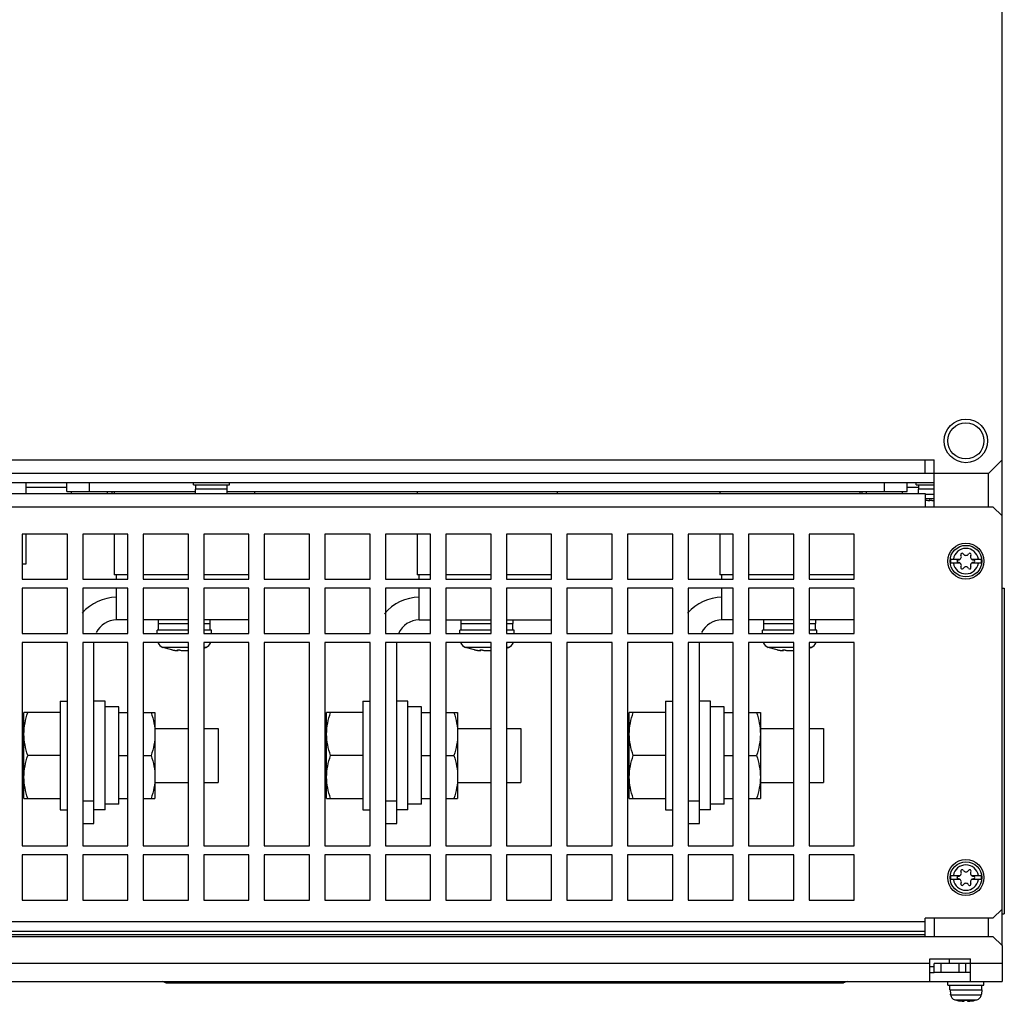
# Model space of a CAD drawing. Header units: millimetres. Extents: x 0 to 1500, y 0 to 1800.
# Tile 22 of 26: x 701 to 919, y 1366 to 1583. Entities that reach past the tile are written whole.
import ezdxf

# ---------------------------------------------------------------- set-up
doc = ezdxf.new("R2010")
doc.units = ezdxf.units.MM
doc.header["$LTSCALE"] = 117.333333
doc.layers.get('0').update_dxf_attribs({"linetype": 'CONTINUOUS'})
doc.layers.add('00_COMPONENTS', color=7, linetype='CONTINUOUS')

msp = doc.modelspace()

# ---------------------------------------------------------------- linework, layer by layer
at = {"color": 7, "linetype": 'CONTINUOUS'}
for p, q in [((918.82, 1378.07), (918.82, 1606.07)), ((583.82, 1485.47), (903.82, 1485.47)), ((901.82, 1482.47), (901.82, 1485.47)), ((903.82, 1475.07), (903.82, 1485.47)), ((915.82, 1482.47), (918.82, 1485.47)), ((915.82, 1482.47), (585.82, 1482.47)), ((915.82, 1475.07), (915.82, 1482.47)), ((583.82, 1480.47), (903.82, 1480.47)), ((702.82, 1478.07), (702.82, 1480.47)), ((711.82, 1478.47), (711.82, 1480.47)), ((716.82, 1478.47), (716.82, 1480.47)), ((739.82, 1479.97), (739.82, 1480.47)), ((739.82, 1479.97), (747.82, 1479.97)), ((740.37, 1478.97), (740.37, 1479.97)), ((747.27, 1478.97), (747.27, 1479.97)), ((747.82, 1479.97), (747.82, 1480.47)), ((892.82, 1478.47), (892.82, 1480.47)), ((897.82, 1478.47), (897.82, 1480.47)), ((899.82, 1479.97), (899.82, 1480.47)), ((899.82, 1479.97), (903.82, 1479.97)), ((900.37, 1478.97), (900.37, 1479.97)), ((585.82, 1478.07), (901.82, 1478.07)), ((702.82, 1479.47), (711.82, 1479.47)), ((711.82, 1478.47), (740.32, 1478.47)), ((712.82, 1478.07), (712.82, 1478.47)), ((720.82, 1478.07), (720.82, 1478.47)), ((721.82, 1478.07), (721.82, 1478.47)), ((722.32, 1478.47), (722.32, 1478.07)), ((747.32, 1478.97), (740.32, 1478.97)), ((740.32, 1478.07), (740.32, 1478.97)), ((747.32, 1478.07), (747.32, 1478.97)), ((747.32, 1478.47), (897.82, 1478.47)), ((753.32, 1478.47), (753.32, 1478.07)), ((789.32, 1478.47), (789.32, 1478.07)), ((820.32, 1478.47), (820.32, 1478.07)), ((856.32, 1478.47), (856.32, 1478.07)), ((887.32, 1478.47), (887.32, 1478.07)), ((887.82, 1478.47), (887.82, 1478.07)), ((888.82, 1478.07), (888.82, 1478.47)), ((896.82, 1478.07), (896.82, 1478.47)), ((897.82, 1479.47), (900.37, 1479.47)), ((903.82, 1478.97), (900.32, 1478.97)), ((900.32, 1478.07), (900.32, 1478.97)), ((901.82, 1478.07), (901.82, 1475.07)), ((903.82, 1477.78), (901.82, 1477.78)), ((903.82, 1476.83), (901.82, 1476.83)), ((902.73, 1476.58), (902.73, 1476.54)), ((902.82, 1476.59), (902.82, 1476.48)), ((570.82, 1475.07), (916.82, 1475.07)), ((918.82, 1473.07), (916.82, 1475.07)), ((711.92, 1469.07), (701.92, 1469.07)), ((701.92, 1469.07), (701.92, 1459.07)), ((702.82, 1462.47), (702.82, 1469.07)), ((711.92, 1459.07), (711.92, 1469.07)), ((725.32, 1469.07), (715.32, 1469.07)), ((715.32, 1469.07), (715.32, 1459.07)), ((722.32, 1469.07), (722.32, 1460.07)), ((725.32, 1459.07), (725.32, 1469.07)), ((738.72, 1469.07), (728.72, 1469.07)), ((728.72, 1469.07), (728.72, 1459.07)), ((738.72, 1459.07), (738.72, 1469.07)), ((752.12, 1469.07), (742.12, 1469.07)), ((742.12, 1469.07), (742.12, 1459.07)), ((752.12, 1459.07), (752.12, 1469.07)), ((765.52, 1469.07), (755.52, 1469.07)), ((755.52, 1469.07), (755.52, 1459.07)), ((765.52, 1459.07), (765.52, 1469.07)), ((778.92, 1469.07), (768.92, 1469.07)), ((768.92, 1469.07), (768.92, 1459.07)), ((778.92, 1459.07), (778.92, 1469.07)), ((792.32, 1469.07), (782.32, 1469.07)), ((782.32, 1469.07), (782.32, 1459.07)), ((789.32, 1469.07), (789.32, 1460.07)), ((792.32, 1459.07), (792.32, 1469.07)), ((805.72, 1469.07), (795.72, 1469.07)), ((795.72, 1469.07), (795.72, 1459.07)), ((805.72, 1459.07), (805.72, 1469.07)), ((819.12, 1469.07), (809.12, 1469.07)), ((809.12, 1469.07), (809.12, 1459.07)), ((819.12, 1459.07), (819.12, 1469.07)), ((832.52, 1469.07), (822.52, 1469.07)), ((822.52, 1469.07), (822.52, 1459.07)), ((832.52, 1459.07), (832.52, 1469.07)), ((845.92, 1469.07), (835.92, 1469.07)), ((835.92, 1469.07), (835.92, 1459.07)), ((845.92, 1459.07), (845.92, 1469.07)), ((859.32, 1469.07), (849.32, 1469.07)), ((849.32, 1469.07), (849.32, 1459.07)), ((856.32, 1469.07), (856.32, 1460.07)), ((859.32, 1459.07), (859.32, 1469.07)), ((872.72, 1469.07), (862.72, 1469.07)), ((862.72, 1469.07), (862.72, 1459.07)), ((872.72, 1459.07), (872.72, 1469.07)), ((886.12, 1469.07), (876.12, 1469.07)), ((876.12, 1469.07), (876.12, 1459.07)), ((886.12, 1459.07), (886.12, 1469.07)), ((701.92, 1462.47), (702.82, 1462.47)), ((907.42, 1463.52), (909.57, 1463.52)), ((909.57, 1462.62), (907.42, 1462.62)), ((912.07, 1463.52), (914.23, 1463.52)), ((914.23, 1462.62), (912.07, 1462.62)), ((701.92, 1459.07), (711.92, 1459.07)), ((715.32, 1459.07), (725.32, 1459.07)), ((725.32, 1460.07), (722.32, 1460.07)), ((722.82, 1459.07), (722.82, 1460.07)), ((738.72, 1460.07), (728.72, 1460.07)), ((728.72, 1459.07), (738.72, 1459.07)), ((752.12, 1460.07), (742.12, 1460.07)), ((742.12, 1459.07), (752.12, 1459.07)), ((755.52, 1459.07), (765.52, 1459.07)), ((768.92, 1459.07), (778.92, 1459.07)), ((782.32, 1459.07), (792.32, 1459.07)), ((792.32, 1460.07), (789.32, 1460.07)), ((789.82, 1459.07), (789.82, 1460.07)), ((805.72, 1460.07), (795.72, 1460.07)), ((795.72, 1459.07), (805.72, 1459.07)), ((819.12, 1460.07), (809.12, 1460.07)), ((809.12, 1459.07), (819.12, 1459.07)), ((822.52, 1459.07), (832.52, 1459.07)), ((835.92, 1459.07), (845.92, 1459.07)), ((849.32, 1459.07), (859.32, 1459.07)), ((859.32, 1460.07), (856.32, 1460.07)), ((856.82, 1459.07), (856.82, 1460.07)), ((872.72, 1460.07), (862.72, 1460.07)), ((862.72, 1459.07), (872.72, 1459.07)), ((886.12, 1460.07), (876.12, 1460.07)), ((876.12, 1459.07), (886.12, 1459.07)), ((711.92, 1457.07), (701.92, 1457.07)), ((701.92, 1457.07), (701.92, 1447.07)), ((711.92, 1447.07), (711.92, 1457.07)), ((725.32, 1457.07), (715.32, 1457.07)), ((715.32, 1457.07), (715.32, 1447.07)), ((722.82, 1450.07), (722.82, 1457.07)), ((725.32, 1447.07), (725.32, 1457.07)), ((738.72, 1457.07), (728.72, 1457.07)), ((728.72, 1457.07), (728.72, 1447.07)), ((738.72, 1447.07), (738.72, 1457.07)), ((752.12, 1457.07), (742.12, 1457.07)), ((742.12, 1457.07), (742.12, 1447.07)), ((752.12, 1447.07), (752.12, 1457.07)), ((765.52, 1457.07), (755.52, 1457.07)), ((755.52, 1457.07), (755.52, 1447.07)), ((765.52, 1447.07), (765.52, 1457.07)), ((778.92, 1457.07), (768.92, 1457.07)), ((768.92, 1457.07), (768.92, 1447.07)), ((778.92, 1447.07), (778.92, 1457.07)), ((792.32, 1457.07), (782.32, 1457.07)), ((782.32, 1457.07), (782.32, 1447.07)), ((789.82, 1450.07), (789.82, 1457.07)), ((792.32, 1447.07), (792.32, 1457.07)), ((805.72, 1457.07), (795.72, 1457.07)), ((795.72, 1457.07), (795.72, 1447.07)), ((805.72, 1447.07), (805.72, 1457.07)), ((819.12, 1457.07), (809.12, 1457.07)), ((809.12, 1457.07), (809.12, 1447.07)), ((819.12, 1447.07), (819.12, 1457.07)), ((832.52, 1457.07), (822.52, 1457.07)), ((822.52, 1457.07), (822.52, 1447.07)), ((832.52, 1447.07), (832.52, 1457.07)), ((845.92, 1457.07), (835.92, 1457.07)), ((835.92, 1457.07), (835.92, 1447.07)), ((845.92, 1447.07), (845.92, 1457.07)), ((859.32, 1457.07), (849.32, 1457.07)), ((849.32, 1457.07), (849.32, 1447.07)), ((856.82, 1450.07), (856.82, 1457.07)), ((859.32, 1447.07), (859.32, 1457.07)), ((872.72, 1457.07), (862.72, 1457.07)), ((862.72, 1457.07), (862.72, 1447.07)), ((872.72, 1447.07), (872.72, 1457.07)), ((886.12, 1457.07), (876.12, 1457.07)), ((876.12, 1457.07), (876.12, 1447.07)), ((886.12, 1447.07), (886.12, 1457.07)), ((918.82, 1457.07), (919.32, 1457.07)), ((919.32, 1457.07), (919.32, 1385.07)), ((725.32, 1450.07), (722.82, 1450.07)), ((738.72, 1450.07), (728.72, 1450.07)), ((732.07, 1449.27), (732.07, 1450.07)), ((752.12, 1450.07), (742.12, 1450.07)), ((743.57, 1449.27), (743.57, 1450.07)), ((789.82, 1450.07), (792.32, 1450.07)), ((795.72, 1450.07), (805.72, 1450.07)), ((799.07, 1449.27), (799.07, 1450.07)), ((809.12, 1450.07), (819.12, 1450.07)), ((810.57, 1449.27), (810.57, 1450.07)), ((859.32, 1450.07), (856.82, 1450.07)), ((872.72, 1450.07), (862.72, 1450.07)), ((866.07, 1449.27), (866.07, 1450.07)), ((886.12, 1450.07), (876.12, 1450.07)), ((877.57, 1449.27), (877.57, 1450.07)), ((738.72, 1447.77), (731.82, 1447.77)), ((731.82, 1447.07), (731.82, 1447.77)), ((732.07, 1449.27), (738.72, 1449.27)), ((732.12, 1447.77), (732.12, 1449.27)), ((742.12, 1449.27), (743.57, 1449.27)), ((743.82, 1447.77), (742.12, 1447.77)), ((743.52, 1447.77), (743.52, 1449.27)), ((743.82, 1447.07), (743.82, 1447.77)), ((805.72, 1447.77), (798.82, 1447.77)), ((798.82, 1447.07), (798.82, 1447.77)), ((799.07, 1449.27), (805.72, 1449.27)), ((799.12, 1447.77), (799.12, 1449.27)), ((809.12, 1449.27), (810.57, 1449.27)), ((810.82, 1447.77), (809.12, 1447.77)), ((810.52, 1447.77), (810.52, 1449.27)), ((810.82, 1447.07), (810.82, 1447.77)), ((872.72, 1447.77), (865.82, 1447.77)), ((865.82, 1447.07), (865.82, 1447.77)), ((866.07, 1449.27), (872.72, 1449.27)), ((866.12, 1447.77), (866.12, 1449.27)), ((876.12, 1449.27), (877.57, 1449.27)), ((877.82, 1447.77), (876.12, 1447.77)), ((877.52, 1447.77), (877.52, 1449.27)), ((877.82, 1447.07), (877.82, 1447.77)), ((701.92, 1447.07), (711.92, 1447.07)), ((711.92, 1445.07), (701.92, 1445.07)), ((701.92, 1445.07), (701.92, 1400.07)), ((711.92, 1400.07), (711.92, 1445.07)), ((715.32, 1447.07), (725.32, 1447.07)), ((725.32, 1445.07), (715.32, 1445.07)), ((715.32, 1445.07), (715.32, 1400.07)), ((717.82, 1405.07), (717.82, 1445.07)), ((725.32, 1400.07), (725.32, 1445.07)), ((728.72, 1447.07), (738.72, 1447.07)), ((738.72, 1445.07), (728.72, 1445.07)), ((728.72, 1445.07), (728.72, 1400.07)), ((738.72, 1400.07), (738.72, 1445.07)), ((742.12, 1447.07), (752.12, 1447.07)), ((752.12, 1445.07), (742.12, 1445.07)), ((742.12, 1445.07), (742.12, 1400.07)), ((752.12, 1400.07), (752.12, 1445.07)), ((755.52, 1447.07), (765.52, 1447.07)), ((765.52, 1445.07), (755.52, 1445.07)), ((755.52, 1445.07), (755.52, 1400.07)), ((765.52, 1400.07), (765.52, 1445.07)), ((768.92, 1447.07), (778.92, 1447.07)), ((778.92, 1445.07), (768.92, 1445.07)), ((768.92, 1445.07), (768.92, 1400.07)), ((778.92, 1400.07), (778.92, 1445.07)), ((782.32, 1447.07), (792.32, 1447.07)), ((792.32, 1445.07), (782.32, 1445.07)), ((782.32, 1445.07), (782.32, 1400.07)), ((784.82, 1405.07), (784.82, 1445.07)), ((792.32, 1400.07), (792.32, 1445.07)), ((795.72, 1447.07), (805.72, 1447.07)), ((805.72, 1445.07), (795.72, 1445.07)), ((795.72, 1445.07), (795.72, 1400.07)), ((805.72, 1400.07), (805.72, 1445.07)), ((809.12, 1447.07), (819.12, 1447.07)), ((819.12, 1445.07), (809.12, 1445.07)), ((809.12, 1445.07), (809.12, 1400.07)), ((819.12, 1400.07), (819.12, 1445.07)), ((822.52, 1447.07), (832.52, 1447.07)), ((832.52, 1445.07), (822.52, 1445.07)), ((822.52, 1445.07), (822.52, 1400.07)), ((832.52, 1400.07), (832.52, 1445.07)), ((835.92, 1447.07), (845.92, 1447.07)), ((845.92, 1445.07), (835.92, 1445.07)), ((835.92, 1445.07), (835.92, 1400.07)), ((845.92, 1400.07), (845.92, 1445.07)), ((849.32, 1447.07), (859.32, 1447.07)), ((859.32, 1445.07), (849.32, 1445.07)), ((849.32, 1445.07), (849.32, 1400.07)), ((851.82, 1405.07), (851.82, 1445.07)), ((859.32, 1400.07), (859.32, 1445.07)), ((862.72, 1447.07), (872.72, 1447.07)), ((872.72, 1445.07), (862.72, 1445.07)), ((862.72, 1445.07), (862.72, 1400.07)), ((872.72, 1400.07), (872.72, 1445.07)), ((876.12, 1447.07), (886.12, 1447.07)), ((886.12, 1445.07), (876.12, 1445.07)), ((876.12, 1445.07), (876.12, 1400.07)), ((886.12, 1400.07), (886.12, 1445.07)), ((738.72, 1444), (733.08, 1444)), ((735.02, 1443.46), (733.08, 1444)), ((735.02, 1443.46), (735.2, 1443.42)), ((735.2, 1443.42), (735.32, 1443.4)), ((736.31, 1443.45), (736.31, 1443.4)), ((736.46, 1443.46), (736.46, 1443.32)), ((742.57, 1444), (742.12, 1444)), ((805.72, 1444), (800.08, 1444)), ((802.02, 1443.46), (800.08, 1444)), ((802.02, 1443.46), (802.2, 1443.42)), ((802.2, 1443.42), (802.32, 1443.4)), ((803.31, 1443.45), (803.31, 1443.4)), ((803.46, 1443.46), (803.46, 1443.32)), ((809.57, 1444), (809.12, 1444)), ((872.72, 1444), (867.08, 1444)), ((869.02, 1443.46), (867.08, 1444)), ((869.02, 1443.46), (869.2, 1443.42)), ((869.2, 1443.42), (869.32, 1443.4)), ((870.31, 1443.45), (870.31, 1443.4)), ((870.46, 1443.46), (870.46, 1443.32)), ((876.57, 1444), (876.12, 1444)), ((710.32, 1432.07), (711.92, 1432.07)), ((710.32, 1432.07), (710.32, 1408.07)), ((720.32, 1432.07), (717.82, 1432.07)), ((720.32, 1408.07), (720.32, 1432.07)), ((777.32, 1432.07), (778.92, 1432.07)), ((777.32, 1432.07), (777.32, 1408.07)), ((787.32, 1432.07), (784.82, 1432.07)), ((787.32, 1408.07), (787.32, 1432.07)), ((844.32, 1432.07), (845.92, 1432.07)), ((844.32, 1432.07), (844.32, 1408.07)), ((854.32, 1432.07), (851.82, 1432.07)), ((854.32, 1408.07), (854.32, 1432.07)), ((723.32, 1430.82), (720.32, 1430.82)), ((723.32, 1409.32), (723.32, 1430.82)), ((790.32, 1430.82), (787.32, 1430.82)), ((790.32, 1409.32), (790.32, 1430.82)), ((857.32, 1430.82), (854.32, 1430.82)), ((857.32, 1409.32), (857.32, 1430.82)), ((710.32, 1429.57), (702.32, 1429.57)), ((702.32, 1410.57), (702.32, 1429.57)), ((723.32, 1429.57), (725.32, 1429.57)), ((728.72, 1429.57), (731.32, 1429.57)), ((731.32, 1429.57), (731.32, 1410.57)), ((777.32, 1429.57), (769.32, 1429.57)), ((769.32, 1410.57), (769.32, 1429.57)), ((790.32, 1429.57), (792.32, 1429.57)), ((795.72, 1429.57), (798.32, 1429.57)), ((798.32, 1429.57), (798.32, 1410.57)), ((844.32, 1429.57), (836.32, 1429.57)), ((836.32, 1410.57), (836.32, 1429.57)), ((857.32, 1429.57), (859.32, 1429.57)), ((862.72, 1429.57), (865.32, 1429.57)), ((865.32, 1429.57), (865.32, 1410.57)), ((731.32, 1426.07), (738.72, 1426.07)), ((742.12, 1426.07), (745.32, 1426.07)), ((745.32, 1426.07), (745.32, 1414.07)), ((798.32, 1426.07), (805.72, 1426.07)), ((809.12, 1426.07), (812.32, 1426.07)), ((812.32, 1426.07), (812.32, 1414.07)), ((865.32, 1426.07), (872.72, 1426.07)), ((876.12, 1426.07), (879.32, 1426.07)), ((879.32, 1426.07), (879.32, 1414.07)), ((710.32, 1420.07), (703.17, 1420.07)), ((723.32, 1420.07), (725.32, 1420.07)), ((728.72, 1420.07), (730.48, 1420.07)), ((777.32, 1420.07), (770.17, 1420.07)), ((790.32, 1420.07), (792.32, 1420.07)), ((795.72, 1420.07), (797.48, 1420.07)), ((844.32, 1420.07), (837.17, 1420.07)), ((857.32, 1420.07), (859.32, 1420.07)), ((862.72, 1420.07), (864.48, 1420.07)), ((731.32, 1414.07), (738.72, 1414.07)), ((742.12, 1414.07), (745.32, 1414.07)), ((798.32, 1414.07), (805.72, 1414.07)), ((809.12, 1414.07), (812.32, 1414.07)), ((865.32, 1414.07), (872.72, 1414.07)), ((876.12, 1414.07), (879.32, 1414.07)), ((702.32, 1410.57), (710.32, 1410.57)), ((723.32, 1410.57), (725.32, 1410.57)), ((728.72, 1410.57), (731.32, 1410.57)), ((769.32, 1410.57), (777.32, 1410.57)), ((790.32, 1410.57), (792.32, 1410.57)), ((795.72, 1410.57), (798.32, 1410.57)), ((836.32, 1410.57), (844.32, 1410.57)), ((857.32, 1410.57), (859.32, 1410.57)), ((862.72, 1410.57), (865.32, 1410.57)), ((710.32, 1408.07), (711.92, 1408.07)), ((715.32, 1410.07), (717.82, 1410.07)), ((720.32, 1408.07), (717.82, 1408.07)), ((723.32, 1409.32), (720.32, 1409.32)), ((777.32, 1408.07), (778.92, 1408.07)), ((782.32, 1410.07), (784.82, 1410.07)), ((787.32, 1408.07), (784.82, 1408.07)), ((790.32, 1409.32), (787.32, 1409.32)), ((844.32, 1408.07), (845.92, 1408.07)), ((849.32, 1410.07), (851.82, 1410.07)), ((854.32, 1408.07), (851.82, 1408.07)), ((857.32, 1409.32), (854.32, 1409.32)), ((715.32, 1405.07), (717.82, 1405.07)), ((782.32, 1405.07), (784.82, 1405.07)), ((849.32, 1405.07), (851.82, 1405.07)), ((701.92, 1400.07), (711.92, 1400.07)), ((715.32, 1400.07), (725.32, 1400.07)), ((728.72, 1400.07), (738.72, 1400.07)), ((742.12, 1400.07), (752.12, 1400.07)), ((755.52, 1400.07), (765.52, 1400.07)), ((768.92, 1400.07), (778.92, 1400.07)), ((782.32, 1400.07), (792.32, 1400.07)), ((795.72, 1400.07), (805.72, 1400.07)), ((809.12, 1400.07), (819.12, 1400.07)), ((822.52, 1400.07), (832.52, 1400.07)), ((835.92, 1400.07), (845.92, 1400.07)), ((849.32, 1400.07), (859.32, 1400.07)), ((862.72, 1400.07), (872.72, 1400.07)), ((876.12, 1400.07), (886.12, 1400.07)), ((711.92, 1398.07), (701.92, 1398.07)), ((701.92, 1398.07), (701.92, 1388.07)), ((711.92, 1388.07), (711.92, 1398.07)), ((725.32, 1398.07), (715.32, 1398.07)), ((715.32, 1398.07), (715.32, 1388.07)), ((725.32, 1388.07), (725.32, 1398.07)), ((738.72, 1398.07), (728.72, 1398.07)), ((728.72, 1398.07), (728.72, 1388.07)), ((738.72, 1388.07), (738.72, 1398.07)), ((752.12, 1398.07), (742.12, 1398.07)), ((742.12, 1398.07), (742.12, 1388.07)), ((752.12, 1388.07), (752.12, 1398.07)), ((765.52, 1398.07), (755.52, 1398.07)), ((755.52, 1398.07), (755.52, 1388.07)), ((765.52, 1388.07), (765.52, 1398.07)), ((778.92, 1398.07), (768.92, 1398.07)), ((768.92, 1398.07), (768.92, 1388.07)), ((778.92, 1388.07), (778.92, 1398.07)), ((792.32, 1398.07), (782.32, 1398.07)), ((782.32, 1398.07), (782.32, 1388.07)), ((792.32, 1388.07), (792.32, 1398.07)), ((805.72, 1398.07), (795.72, 1398.07)), ((795.72, 1398.07), (795.72, 1388.07)), ((805.72, 1388.07), (805.72, 1398.07)), ((819.12, 1398.07), (809.12, 1398.07)), ((809.12, 1398.07), (809.12, 1388.07)), ((819.12, 1388.07), (819.12, 1398.07)), ((832.52, 1398.07), (822.52, 1398.07)), ((822.52, 1398.07), (822.52, 1388.07)), ((832.52, 1388.07), (832.52, 1398.07)), ((845.92, 1398.07), (835.92, 1398.07)), ((835.92, 1398.07), (835.92, 1388.07)), ((845.92, 1388.07), (845.92, 1398.07)), ((859.32, 1398.07), (849.32, 1398.07)), ((849.32, 1398.07), (849.32, 1388.07)), ((859.32, 1388.07), (859.32, 1398.07)), ((872.72, 1398.07), (862.72, 1398.07)), ((862.72, 1398.07), (862.72, 1388.07)), ((872.72, 1388.07), (872.72, 1398.07)), ((886.12, 1398.07), (876.12, 1398.07)), ((876.12, 1398.07), (876.12, 1388.07)), ((886.12, 1388.07), (886.12, 1398.07)), ((907.42, 1393.52), (909.57, 1393.52)), ((912.07, 1393.52), (914.23, 1393.52)), ((909.57, 1392.62), (907.42, 1392.62)), ((914.23, 1392.62), (912.07, 1392.62)), ((701.92, 1388.07), (711.92, 1388.07)), ((715.32, 1388.07), (725.32, 1388.07)), ((728.72, 1388.07), (738.72, 1388.07)), ((742.12, 1388.07), (752.12, 1388.07)), ((755.52, 1388.07), (765.52, 1388.07)), ((768.92, 1388.07), (778.92, 1388.07)), ((782.32, 1388.07), (792.32, 1388.07)), ((795.72, 1388.07), (805.72, 1388.07)), ((809.12, 1388.07), (819.12, 1388.07)), ((822.52, 1388.07), (832.52, 1388.07)), ((835.92, 1388.07), (845.92, 1388.07)), ((849.32, 1388.07), (859.32, 1388.07)), ((862.72, 1388.07), (872.72, 1388.07)), ((876.12, 1388.07), (886.12, 1388.07)), ((916.82, 1384.07), (901.82, 1384.07)), ((901.82, 1380.07), (901.82, 1384.07)), ((903.82, 1384.07), (903.82, 1380.07)), ((915.82, 1380.07), (915.82, 1384.07)), ((918.82, 1386.07), (916.82, 1384.07)), ((918.82, 1385.07), (919.32, 1385.07)), ((585.82, 1383.32), (901.82, 1383.32)), ((570.82, 1380.07), (916.82, 1380.07)), ((585.82, 1381.2), (901.82, 1381.2)), ((901.82, 1380.37), (585.82, 1380.37)), ((918.82, 1378.07), (916.82, 1380.07)), ((918.82, 1378.07), (918.82, 1370.07)), ((902.82, 1374.07), (584.82, 1374.07)), ((902.82, 1375.07), (911.82, 1375.07)), ((902.82, 1370.07), (902.82, 1375.07)), ((902.82, 1373.42), (903.82, 1373.42)), ((918.82, 1374.07), (903.82, 1374.07)), ((903.82, 1372.07), (903.82, 1374.07)), ((905.32, 1372.07), (905.32, 1374.07)), ((907.22, 1374.07), (907.22, 1375.07)), ((909.32, 1372.07), (909.32, 1374.07)), ((910.82, 1372.07), (910.82, 1374.07)), ((911.82, 1370.07), (911.82, 1375.07)), ((902.82, 1372.07), (903.82, 1372.07)), ((911.82, 1372.07), (903.82, 1372.07)), ((568.82, 1370.07), (918.82, 1370.07)), ((906.82, 1369.27), (906.82, 1370.07)), ((906.82, 1369.27), (914.82, 1369.27)), ((907.27, 1368.27), (907.27, 1369.27)), ((914.37, 1368.27), (914.37, 1369.27)), ((914.82, 1369.27), (914.82, 1370.07)), ((907.27, 1368.27), (914.37, 1368.27)), ((907.32, 1368.27), (907.41, 1367.27)), ((907.43, 1367.27), (907.41, 1367.27)), ((907.44, 1367.16), (907.43, 1367.27)), ((907.44, 1367.16), (914.21, 1367.16)), ((914.22, 1367.27), (914.21, 1367.16)), ((914.24, 1367.27), (914.22, 1367.27)), ((914.32, 1368.27), (914.24, 1367.27)), ((908.39, 1366.02), (913.26, 1366.02)), ((910.47, 1365.95), (911.17, 1365.95)), ((910.47, 1365.72), (910.47, 1365.95)), ((911.17, 1365.95), (911.17, 1365.72))]:
    msp.add_line(p, q, dxfattribs=at)
for centre, radius in [((910.82, 1489.67), 4.82), ((910.82, 1489.67), 4), ((910.82, 1463.07), 4), ((910.82, 1463.07), 3.5), ((910.82, 1393.07), 4), ((910.82, 1393.07), 3.5)]:
    msp.add_circle(centre, radius, dxfattribs=at)
for centre, radius, start, end in [((903.82, 1485.37), 8.99, 257.1436, 262.0091), ((903.81, 1479.14), 2.68, 265.2422, 267.3665), ((903.82, 1479.44), 2.97, 267.3417, 269.0998), ((903.82, 1479.53), 3.06, 269.0923, 270.0008), ((910.82, 1463.07), 2.81, 9.2069, 170.7931), ((909.99, 1464.52), 0.3, 30, 210), ((910.82, 1465), 0.664, 210, 330), ((911.66, 1464.52), 0.3, 330, 150), ((910.82, 1463.07), 3.44, 172.4757, 187.5243), ((910.82, 1463.07), 2.81, 189.2069, 350.7931), ((909.15, 1463.07), 0.3, 90, 270), ((909.15, 1464.04), 0.664, 270, 30), ((909.15, 1462.11), 0.664, 330, 90), ((912.49, 1464.04), 0.664, 150, 270), ((912.49, 1462.11), 0.664, 90, 210), ((912.49, 1463.07), 0.3, 270, 90), ((910.82, 1463.07), 3.44, 352.4757, 7.5243), ((909.99, 1461.63), 0.3, 150, 330), ((910.82, 1461.15), 0.664, 30, 150), ((911.66, 1461.63), 0.3, 210, 30), ((722.82, 1445.07), 10, 90, 139.4722), ((789.82, 1445.07), 10, 90, 140.3623), ((856.82, 1445.07), 10, 90, 139.4722), ((722.82, 1445.07), 5, 90, 153.9818), ((789.82, 1445.07), 5, 90, 156.0696), ((856.82, 1445.07), 5, 90, 153.9818), ((733.72, 1445.79), 1.9, 202.7338, 250.1936), ((741.92, 1445.79), 1.9, 289.8064, 337.2662), ((800.72, 1445.79), 1.9, 202.7338, 250.1936), ((808.92, 1445.79), 1.9, 289.8064, 337.2662), ((867.72, 1445.79), 1.9, 202.7338, 250.1936), ((875.92, 1445.79), 1.9, 289.8064, 337.2662), ((737.3, 1454.27), 11.04, 259.6879, 260.577), ((737.2, 1453.69), 10.46, 260.5755, 261.2731), ((737.03, 1452.6), 9.36, 261.2679, 262.49), ((736.54, 1448.47), 5.19, 264.2089, 264.8377), ((736.31, 1444.94), 1.65, 268.3531, 269.9713), ((736.31, 1444.47), 1.19, 269.986, 271.385), ((737.82, 1457.17), 14, 287.9183, 289.8064), ((804.3, 1454.27), 11.04, 259.6879, 260.577), ((804.2, 1453.69), 10.46, 260.5755, 261.2731), ((804.03, 1452.6), 9.36, 261.2679, 262.49), ((803.54, 1448.47), 5.19, 264.2089, 264.8377), ((803.31, 1444.94), 1.65, 268.3531, 269.9713), ((803.31, 1444.47), 1.19, 269.986, 271.385), ((804.82, 1457.17), 14, 287.9183, 289.8064), ((871.3, 1454.27), 11.04, 259.6879, 260.577), ((871.2, 1453.69), 10.46, 260.5755, 261.2731), ((871.03, 1452.6), 9.36, 261.2679, 262.49), ((870.54, 1448.47), 5.19, 264.2089, 264.8377), ((870.31, 1444.94), 1.65, 268.3531, 269.9713), ((870.31, 1444.47), 1.19, 269.986, 271.385), ((871.82, 1457.17), 14, 287.9183, 289.8064), ((910.82, 1393.07), 2.81, 9.2069, 170.7931), ((910.82, 1393.07), 3.44, 172.4757, 187.5243), ((909.15, 1393.07), 0.3, 90, 270), ((909.15, 1394.04), 0.664, 270, 30), ((909.15, 1392.11), 0.664, 330, 90), ((909.99, 1394.52), 0.3, 30, 210), ((910.82, 1395), 0.664, 210, 330), ((911.66, 1394.52), 0.3, 330, 150), ((912.49, 1394.04), 0.664, 150, 270), ((912.49, 1392.11), 0.664, 90, 210), ((912.49, 1393.07), 0.3, 270, 90), ((910.82, 1393.07), 3.44, 352.4757, 7.5243), ((910.82, 1393.07), 2.81, 189.2069, 350.7931), ((909.99, 1391.63), 0.3, 150, 330), ((910.82, 1391.15), 0.664, 30, 150), ((911.66, 1391.63), 0.3, 210, 30), ((910.82, 1374.67), 8.99, 254.2723, 264.5765), ((910.45, 1370.77), 5.07, 264.5657, 266.6297), ((910.82, 1374.67), 8.99, 275.4235, 285.7277)]:
    msp.add_arc(centre, radius, start, end, dxfattribs=at)
for points, knots in [([(902.57, 1476.47), (902.58, 1476.47), (902.62, 1476.47), (902.66, 1476.47), (902.69, 1476.46)], [0, 0, 0, 0, 0.273739, 1, 1, 1, 1]), ([(902.69, 1476.56), (902.69, 1476.57), (902.7, 1476.58), (902.71, 1476.58), (902.73, 1476.59), (902.77, 1476.59), (902.8, 1476.59), (902.82, 1476.59)], [0, 0, 0, 0, 0.101781, 0.187037, 0.299081, 0.60227, 1, 1, 1, 1]), ([(902.73, 1476.54), (902.72, 1476.54), (902.7, 1476.55), (902.69, 1476.56), (902.69, 1476.56)], [0, 0, 0, 0, 0.660782, 1, 1, 1, 1]), ([(902.69, 1476.46), (902.69, 1476.46), (902.7, 1476.46), (902.71, 1476.46), (902.72, 1476.46)], [0, 0, 0, 0, 0.262031, 1, 1, 1, 1]), ([(902.72, 1476.46), (902.72, 1476.46), (902.74, 1476.46), (902.76, 1476.46), (902.77, 1476.47)], [0, 0, 0, 0, 0.279301, 1, 1, 1, 1]), ([(902.82, 1476.48), (902.82, 1476.49), (902.81, 1476.5), (902.78, 1476.52), (902.75, 1476.53), (902.73, 1476.54)], [0, 0, 0, 0, 0.11342, 0.313133, 1, 1, 1, 1]), ([(902.77, 1476.47), (902.77, 1476.47), (902.78, 1476.47), (902.79, 1476.47), (902.79, 1476.47)], [0, 0, 0, 0, 0.276721, 1, 1, 1, 1]), ([(902.79, 1476.47), (902.79, 1476.47), (902.8, 1476.47), (902.81, 1476.47), (902.81, 1476.47)], [0, 0, 0, 0, 0.302219, 1, 1, 1, 1]), ([(902.81, 1476.47), (902.81, 1476.47), (902.82, 1476.48), (902.82, 1476.48), (902.82, 1476.48)], [0, 0, 0, 0, 0.312056, 1, 1, 1, 1]), ([(902.82, 1476.59), (902.9, 1476.59), (903.01, 1476.59), (903.16, 1476.56), (903.22, 1476.55), (903.25, 1476.54)], [0, 0, 0, 0, 0.546771, 0.806315, 1, 1, 1, 1]), ([(903.25, 1476.54), (903.29, 1476.52), (903.41, 1476.49), (903.52, 1476.48), (903.58, 1476.47)], [0, 0, 0, 0, 0.430965, 1, 1, 1, 1]), ([(735.81, 1443.33), (735.83, 1443.32), (735.9, 1443.32), (735.96, 1443.31), (736.01, 1443.3)], [0, 0, 0, 0, 0.261441, 1, 1, 1, 1]), ([(736.07, 1443.3), (736.08, 1443.3), (736.12, 1443.29), (736.16, 1443.29), (736.19, 1443.29)], [0, 0, 0, 0, 0.264677, 1, 1, 1, 1]), ([(736.19, 1443.29), (736.2, 1443.29), (736.22, 1443.29), (736.25, 1443.29), (736.27, 1443.28)], [0, 0, 0, 0, 0.262537, 1, 1, 1, 1]), ([(736.27, 1443.43), (736.27, 1443.44), (736.29, 1443.45), (736.33, 1443.45), (736.39, 1443.46), (736.44, 1443.46), (736.46, 1443.46)], [0, 0, 0, 0, 0.092762, 0.294712, 0.605303, 1, 1, 1, 1]), ([(736.31, 1443.4), (736.3, 1443.41), (736.29, 1443.41), (736.27, 1443.43), (736.27, 1443.43)], [0, 0, 0, 0, 0.664572, 1, 1, 1, 1]), ([(736.46, 1443.32), (736.46, 1443.32), (736.45, 1443.34), (736.42, 1443.36), (736.37, 1443.38), (736.33, 1443.4), (736.31, 1443.4)], [0, 0, 0, 0, 0.110832, 0.309588, 0.606696, 1, 1, 1, 1]), ([(736.34, 1443.28), (736.35, 1443.28), (736.38, 1443.29), (736.42, 1443.29), (736.44, 1443.3)], [0, 0, 0, 0, 0.314599, 1, 1, 1, 1]), ([(736.44, 1443.3), (736.44, 1443.3), (736.45, 1443.3), (736.46, 1443.31), (736.46, 1443.32)], [0, 0, 0, 0, 0.355892, 1, 1, 1, 1]), ([(736.46, 1443.46), (736.53, 1443.46), (736.63, 1443.45), (736.76, 1443.43), (736.81, 1443.41), (736.83, 1443.4)], [0, 0, 0, 0, 0.562863, 0.811949, 1, 1, 1, 1]), ([(736.83, 1443.4), (736.89, 1443.38), (737.01, 1443.35), (737.32, 1443.3), (737.76, 1443.28), (738.2, 1443.29), (738.53, 1443.33), (738.67, 1443.36), (738.74, 1443.38)], [0, 0, 0, 0, 0.090714, 0.205766, 0.483792, 0.77078, 0.896197, 1, 1, 1, 1]), ([(802.81, 1443.33), (802.83, 1443.32), (802.9, 1443.32), (802.96, 1443.31), (803.01, 1443.3)], [0, 0, 0, 0, 0.261441, 1, 1, 1, 1]), ([(803.07, 1443.3), (803.08, 1443.3), (803.12, 1443.29), (803.16, 1443.29), (803.19, 1443.29)], [0, 0, 0, 0, 0.264677, 1, 1, 1, 1]), ([(803.19, 1443.29), (803.2, 1443.29), (803.22, 1443.29), (803.25, 1443.29), (803.27, 1443.28)], [0, 0, 0, 0, 0.262537, 1, 1, 1, 1]), ([(803.27, 1443.43), (803.27, 1443.44), (803.29, 1443.45), (803.33, 1443.45), (803.39, 1443.46), (803.44, 1443.46), (803.46, 1443.46)], [0, 0, 0, 0, 0.092762, 0.294712, 0.605303, 1, 1, 1, 1]), ([(803.31, 1443.4), (803.3, 1443.41), (803.29, 1443.41), (803.27, 1443.43), (803.27, 1443.43)], [0, 0, 0, 0, 0.664572, 1, 1, 1, 1]), ([(803.46, 1443.32), (803.46, 1443.32), (803.45, 1443.34), (803.42, 1443.36), (803.37, 1443.38), (803.33, 1443.4), (803.31, 1443.4)], [0, 0, 0, 0, 0.110832, 0.309588, 0.606696, 1, 1, 1, 1]), ([(803.34, 1443.28), (803.35, 1443.28), (803.38, 1443.29), (803.42, 1443.29), (803.44, 1443.3)], [0, 0, 0, 0, 0.314599, 1, 1, 1, 1]), ([(803.44, 1443.3), (803.44, 1443.3), (803.45, 1443.3), (803.46, 1443.31), (803.46, 1443.32)], [0, 0, 0, 0, 0.355892, 1, 1, 1, 1]), ([(803.46, 1443.46), (803.53, 1443.46), (803.63, 1443.45), (803.76, 1443.43), (803.81, 1443.41), (803.83, 1443.4)], [0, 0, 0, 0, 0.562863, 0.811949, 1, 1, 1, 1]), ([(803.83, 1443.4), (803.89, 1443.38), (804.01, 1443.35), (804.32, 1443.3), (804.76, 1443.28), (805.2, 1443.29), (805.53, 1443.33), (805.67, 1443.36), (805.74, 1443.38)], [0, 0, 0, 0, 0.090714, 0.205766, 0.483792, 0.77078, 0.896197, 1, 1, 1, 1]), ([(869.81, 1443.33), (869.83, 1443.32), (869.9, 1443.32), (869.96, 1443.31), (870.01, 1443.3)], [0, 0, 0, 0, 0.261441, 1, 1, 1, 1]), ([(870.07, 1443.3), (870.08, 1443.3), (870.12, 1443.29), (870.16, 1443.29), (870.19, 1443.29)], [0, 0, 0, 0, 0.264677, 1, 1, 1, 1]), ([(870.19, 1443.29), (870.2, 1443.29), (870.22, 1443.29), (870.25, 1443.29), (870.27, 1443.28)], [0, 0, 0, 0, 0.262537, 1, 1, 1, 1]), ([(870.27, 1443.43), (870.27, 1443.44), (870.29, 1443.45), (870.33, 1443.45), (870.39, 1443.46), (870.44, 1443.46), (870.46, 1443.46)], [0, 0, 0, 0, 0.092762, 0.294712, 0.605303, 1, 1, 1, 1]), ([(870.31, 1443.4), (870.3, 1443.41), (870.29, 1443.41), (870.27, 1443.43), (870.27, 1443.43)], [0, 0, 0, 0, 0.664572, 1, 1, 1, 1]), ([(870.46, 1443.32), (870.46, 1443.32), (870.45, 1443.34), (870.42, 1443.36), (870.37, 1443.38), (870.33, 1443.4), (870.31, 1443.4)], [0, 0, 0, 0, 0.110832, 0.309588, 0.606696, 1, 1, 1, 1]), ([(870.34, 1443.28), (870.35, 1443.28), (870.38, 1443.29), (870.42, 1443.29), (870.44, 1443.3)], [0, 0, 0, 0, 0.314599, 1, 1, 1, 1]), ([(870.44, 1443.3), (870.44, 1443.3), (870.45, 1443.3), (870.46, 1443.31), (870.46, 1443.32)], [0, 0, 0, 0, 0.355892, 1, 1, 1, 1]), ([(870.46, 1443.46), (870.53, 1443.46), (870.63, 1443.45), (870.76, 1443.43), (870.81, 1443.41), (870.83, 1443.4)], [0, 0, 0, 0, 0.562863, 0.811949, 1, 1, 1, 1]), ([(870.83, 1443.4), (870.89, 1443.38), (871.01, 1443.35), (871.32, 1443.3), (871.76, 1443.28), (872.2, 1443.29), (872.53, 1443.33), (872.67, 1443.36), (872.74, 1443.38)], [0, 0, 0, 0, 0.090714, 0.205766, 0.483792, 0.77078, 0.896197, 1, 1, 1, 1]), ([(702.32, 1424.82), (702.32, 1425.63), (702.49, 1427.25), (702.92, 1428.81), (703.17, 1429.57)], [0, 0, 0, 0, 0.498127, 1, 1, 1, 1]), ([(730.48, 1429.57), (730.73, 1428.81), (731.16, 1427.25), (731.32, 1425.63), (731.32, 1424.82)], [0, 0, 0, 0, 0.501873, 1, 1, 1, 1]), ([(769.32, 1424.82), (769.32, 1425.63), (769.49, 1427.25), (769.92, 1428.81), (770.17, 1429.57)], [0, 0, 0, 0, 0.498127, 1, 1, 1, 1]), ([(797.48, 1429.57), (797.73, 1428.81), (798.16, 1427.25), (798.32, 1425.63), (798.32, 1424.82)], [0, 0, 0, 0, 0.501873, 1, 1, 1, 1]), ([(836.32, 1424.82), (836.32, 1425.63), (836.49, 1427.25), (836.92, 1428.81), (837.17, 1429.57)], [0, 0, 0, 0, 0.498127, 1, 1, 1, 1]), ([(864.48, 1429.57), (864.73, 1428.81), (865.16, 1427.25), (865.32, 1425.63), (865.32, 1424.82)], [0, 0, 0, 0, 0.501873, 1, 1, 1, 1]), ([(703.17, 1420.07), (702.92, 1420.84), (702.49, 1422.4), (702.32, 1424.02), (702.32, 1424.82)], [0, 0, 0, 0, 0.501873, 1, 1, 1, 1]), ([(731.32, 1424.82), (731.32, 1424.02), (731.16, 1422.4), (730.73, 1420.84), (730.48, 1420.07)], [0, 0, 0, 0, 0.498127, 1, 1, 1, 1]), ([(770.17, 1420.07), (769.92, 1420.84), (769.49, 1422.4), (769.32, 1424.02), (769.32, 1424.82)], [0, 0, 0, 0, 0.501873, 1, 1, 1, 1]), ([(798.32, 1424.82), (798.32, 1424.02), (798.16, 1422.4), (797.73, 1420.84), (797.48, 1420.07)], [0, 0, 0, 0, 0.498127, 1, 1, 1, 1]), ([(837.17, 1420.07), (836.92, 1420.84), (836.49, 1422.4), (836.32, 1424.02), (836.32, 1424.82)], [0, 0, 0, 0, 0.501873, 1, 1, 1, 1]), ([(865.32, 1424.82), (865.32, 1424.02), (865.16, 1422.4), (864.73, 1420.84), (864.48, 1420.07)], [0, 0, 0, 0, 0.498127, 1, 1, 1, 1]), ([(702.32, 1415.32), (702.32, 1416.13), (702.49, 1417.75), (702.92, 1419.31), (703.17, 1420.07)], [0, 0, 0, 0, 0.498127, 1, 1, 1, 1]), ([(730.48, 1420.07), (730.73, 1419.31), (731.16, 1417.75), (731.32, 1416.13), (731.32, 1415.32)], [0, 0, 0, 0, 0.501873, 1, 1, 1, 1]), ([(769.32, 1415.32), (769.32, 1416.13), (769.49, 1417.75), (769.92, 1419.31), (770.17, 1420.07)], [0, 0, 0, 0, 0.498127, 1, 1, 1, 1]), ([(797.48, 1420.07), (797.73, 1419.31), (798.16, 1417.75), (798.32, 1416.13), (798.32, 1415.32)], [0, 0, 0, 0, 0.501873, 1, 1, 1, 1]), ([(836.32, 1415.32), (836.32, 1416.13), (836.49, 1417.75), (836.92, 1419.31), (837.17, 1420.07)], [0, 0, 0, 0, 0.498127, 1, 1, 1, 1]), ([(864.48, 1420.07), (864.73, 1419.31), (865.16, 1417.75), (865.32, 1416.13), (865.32, 1415.32)], [0, 0, 0, 0, 0.501873, 1, 1, 1, 1]), ([(703.17, 1410.57), (702.92, 1411.34), (702.49, 1412.9), (702.32, 1414.52), (702.32, 1415.32)], [0, 0, 0, 0, 0.501873, 1, 1, 1, 1]), ([(731.32, 1415.32), (731.32, 1414.52), (731.16, 1412.9), (730.73, 1411.34), (730.48, 1410.57)], [0, 0, 0, 0, 0.498127, 1, 1, 1, 1]), ([(770.17, 1410.57), (769.92, 1411.34), (769.49, 1412.9), (769.32, 1414.52), (769.32, 1415.32)], [0, 0, 0, 0, 0.501873, 1, 1, 1, 1]), ([(798.32, 1415.32), (798.32, 1414.52), (798.16, 1412.9), (797.73, 1411.34), (797.48, 1410.57)], [0, 0, 0, 0, 0.498127, 1, 1, 1, 1]), ([(837.17, 1410.57), (836.92, 1411.34), (836.49, 1412.9), (836.32, 1414.52), (836.32, 1415.32)], [0, 0, 0, 0, 0.501873, 1, 1, 1, 1]), ([(865.32, 1415.32), (865.32, 1414.52), (865.16, 1412.9), (864.73, 1411.34), (864.48, 1410.57)], [0, 0, 0, 0, 0.498127, 1, 1, 1, 1]), ([(907.44, 1367.16), (907.45, 1367.03), (907.51, 1366.77), (907.72, 1366.43), (908.02, 1366.16), (908.26, 1366.05), (908.39, 1366.02)], [0, 0, 0, 0, 0.249992, 0.499983, 0.749981, 1, 1, 1, 1]), ([(913.26, 1366.02), (913.39, 1366.05), (913.63, 1366.16), (913.93, 1366.43), (914.13, 1366.77), (914.2, 1367.03), (914.21, 1367.16)], [0, 0, 0, 0, 0.250019, 0.500017, 0.750008, 1, 1, 1, 1]), ([(910.16, 1365.71), (910.17, 1365.71), (910.22, 1365.7), (910.26, 1365.7), (910.3, 1365.7)], [0, 0, 0, 0, 0.267832, 1, 1, 1, 1]), ([(910.3, 1365.7), (910.3, 1365.7), (910.32, 1365.7), (910.34, 1365.7), (910.35, 1365.7)], [0, 0, 0, 0, 0.264844, 1, 1, 1, 1]), ([(910.35, 1365.7), (910.36, 1365.7), (910.39, 1365.7), (910.42, 1365.7), (910.44, 1365.71)], [0, 0, 0, 0, 0.300889, 1, 1, 1, 1]), ([(910.44, 1365.71), (910.45, 1365.71), (910.46, 1365.71), (910.47, 1365.72), (910.47, 1365.72)], [0, 0, 0, 0, 0.691762, 1, 1, 1, 1]), ([(911.17, 1365.72), (911.17, 1365.72), (911.19, 1365.71), (911.22, 1365.71), (911.26, 1365.7), (911.32, 1365.7), (911.4, 1365.7), (911.52, 1365.71), (911.61, 1365.72), (911.67, 1365.72)], [0, 0, 0, 0, 0.025153, 0.082776, 0.174666, 0.298065, 0.448454, 0.620089, 1, 1, 1, 1])]:
    msp.add_open_spline(points, degree=3, knots=knots, dxfattribs=at)
at = {"layer": '00_COMPONENTS', "color": 7, "linetype": 'CONTINUOUS'}
for p, q in [((733.72, 1369.76), (732.92, 1370.07)), ((733.72, 1369.76), (883.72, 1369.76)), ((884.53, 1370.07), (883.72, 1369.76))]:
    msp.add_line(p, q, dxfattribs=at)

doc.saveas('drawing.dxf')
